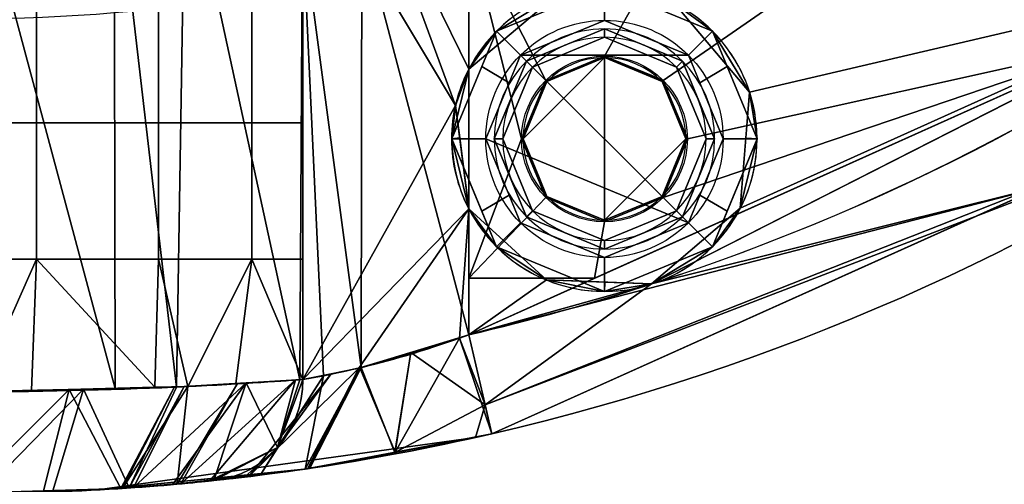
# Model space of a CAD drawing. Header units: millimetres. Extents: x -115 to 115, y -168 to 68.
# Tile 24 of 182: x 1 to 30, y -68 to -54. Entities that reach past the tile are written whole.
import ezdxf

# ---------------------------------------------------------------- set-up
doc = ezdxf.new("R2010")
doc.units = ezdxf.units.MM
doc.layers.add('100', color=7, linetype='Continuous', true_color=0xffffff)

msp = doc.modelspace()

# ---------------------------------------------------------------- linework, layer by layer
at = {"layer": '100', "color": 163, "linetype": 'Continuous'}
for p, q in [((9.798, -64.637, 101), (9.798, -49.039, 101)), ((14.697, -49.039, 97), (14.697, -55.475, 97)), ((9.798, -51.356, 77), (9.798, -64.637, 77)), ((14.697, -63.317, 81), (14.697, -51.356, 81)), ((14.697, -59.603, 97), (14.697, -63.317, 97))]:
    msp.add_line(p, q, dxfattribs=at)
at = {"layer": '100', "color": 163, "linetype": 'Continuous', "extrusion": (0, 0, -1)}
for centre, radius in [((-18.696, -57.539, -102), 4.5), ((-18.696, -57.539, -97), 3.25), ((-18.696, -57.539, -89), 3.25), ((-18.696, -57.539, -89), 3), ((-18.696, -57.539, -97), 3), ((-18.696, -57.539, -81), 2.4)]:
    msp.add_circle(centre, radius, dxfattribs=at)
at = {"layer": '100', "color": 163, "linetype": 'Continuous'}
for centre, radius in [((18.696, -57.539, 103), 3.5), ((18.696, -57.539, 81.046), 2.446), ((18.696, -57.539, 81), 2.446)]:
    msp.add_circle(centre, radius, dxfattribs=at)
at = {"layer": '100', "color": 163, "linetype": 'Continuous', "extrusion": (0, 0, -1)}
for centre, radius, start, end in [((0, 0, -94), 68, 283.06797, 256.93203), ((0, 0, -81), 65, 283.06797, 256.93203), ((0, -4, 10), 50, 250.5023, 289.4977)]:
    msp.add_arc(centre, radius, start, end, dxfattribs=at)
at = {"layer": '100', "color": 163, "linetype": 'Continuous'}
for centre, radius, start, end in [((0, 0, 84), 68, 283.06797, 256.93203), ((0, 0, 97), 65, 288, 324), ((18.696, -57.539, 97), 4.5, 288, 152.6948), ((18.696, -57.539, 97), 4.5, 207.3052, 288), ((0, 0, 97), 65, 283.06797, 288)]:
    msp.add_arc(centre, radius, start, end, dxfattribs=at)
at = {"layer": '100', "color": 163, "linetype": 'Continuous', "extrusion": (0.974103, 0.226107, 0)}
msp.add_arc((-65, 84), 3, 180, 270, dxfattribs=at)
at = {"layer": '100', "color": 163, "linetype": 'Continuous', "extrusion": (-0.974103, -0.226107, 0)}
msp.add_arc((65, 94), 3, 0, 90, dxfattribs=at)
at = {"layer": '100', "color": 163, "linetype": 'Continuous', "extrusion": (-0.199955, -0.021217, -0.979575)}
msp.add_arc((65, 15.604, -76.015), 3, 275.9341, 0, dxfattribs=at)
at = {"layer": '100', "color": 163, "linetype": 'Continuous', "extrusion": (-0.199955, -0.021217, 0.979575)}
msp.add_arc((65, 20.188, 98.349), 3, 0, 84.0659, dxfattribs=at)
at = {"layer": '100', "color": 163, "linetype": 'Continuous'}
msp.add_open_spline([(14.697, -59.603, 97), (14.533, -59.285, 97), (14.281, -58.611, 97.013), (14.151, -57.539, 97.032), (14.281, -56.467, 97.013), (14.533, -55.792, 97), (14.697, -55.475, 97)], degree=3, dxfattribs=at)
for points, knots in [([(14.697, -63.317, 81), (13.592, -63.727, 81), (12.484, -64.052, 80.63), (10.677, -64.489, 79.189), (10.034, -64.597, 78.155), (9.798, -64.637, 77)], [0, 0, 0, 0, 0.5, 0.5, 1, 1, 1, 1]), ([(9.798, -64.637, 101), (10.034, -64.597, 99.846), (10.678, -64.489, 98.81), (12.479, -64.053, 97.373), (13.593, -63.727, 97), (14.697, -63.317, 97)], [0, 0, 0, 0, 0.5, 0.5, 1, 1, 1, 1]), ([(9.798, -64.637, 77), (9.337, -64.671, 74.742), (8.106, -64.764, 72.709), (4.544, -64.934, 69.8), (2.298, -65, 69), (-2.297, -65, 69), (-4.549, -64.934, 69.804), (-8.1, -64.764, 72.704), (-9.337, -64.671, 74.742), (-9.798, -64.637, 77)], [0, 0, 0, 0, 0.25, 0.25, 0.5, 0.5, 0.75, 0.75, 1, 1, 1, 1]), ([(-9.798, -64.637, 101), (-9.337, -64.671, 103.258), (-8.106, -64.764, 105.291), (-4.544, -64.934, 108.2), (-2.298, -65, 109), (2.297, -65, 109), (4.549, -64.934, 108.196), (8.1, -64.764, 105.296), (9.337, -64.671, 103.258), (9.798, -64.637, 101)], [0, 0, 0, 0, 0.25, 0.25, 0.5, 0.5, 0.75, 0.75, 1, 1, 1, 1]), ([(7.175, -67.62, 77.6), (7.574, -67.578, 79.467), (8.67, -67.462, 81.126), (11.669, -67.008, 83.403), (13.518, -66.67, 84), (15.375, -66.239, 84)], [0, 0, 0, 0, 0.5, 0.5, 1, 1, 1, 1]), ([(15.375, -66.239, 94), (13.516, -66.671, 94), (11.676, -67.007, 94.593), (8.671, -67.462, 96.873), (7.574, -67.578, 98.53), (7.175, -67.62, 100.4)], [0, 0, 0, 0, 0.5, 0.5, 1, 1, 1, 1]), ([(7.175, -67.62, 100.4), (6.829, -67.657, 102.022), (5.885, -67.758, 103.463), (3.272, -67.934, 105.464), (1.639, -68, 106.002), (-1.654, -68, 105.998), (-3.278, -67.934, 105.462), (-5.895, -67.757, 103.452), (-6.829, -67.657, 102.022), (-7.175, -67.62, 100.4)], [0, 0, 0, 0, 0.25, 0.25, 0.5, 0.5, 0.75, 0.75, 1, 1, 1, 1]), ([(-7.175, -67.62, 77.6), (-6.829, -67.657, 75.978), (-5.885, -67.758, 74.537), (-3.272, -67.934, 72.536), (-1.639, -68, 71.998), (1.654, -68, 72.002), (3.278, -67.934, 72.538), (5.895, -67.757, 74.548), (6.829, -67.657, 75.978), (7.175, -67.62, 77.6)], [0, 0, 0, 0, 0.25, 0.25, 0.5, 0.5, 0.75, 0.75, 1, 1, 1, 1])]:
    msp.add_open_spline(points, degree=3, knots=knots, dxfattribs=at)
for points in [[(34.047, -38.004, 97), (20.751, -53.536, 97), (22.978, -56.157, 97), (38.206, -52.586, 97)], [(14.697, -51.356, 81), (23.517, -46.55, 81), (18.696, -55.093, 81), (16.966, -55.81, 81)], [(20.425, -55.81, 81), (18.696, -55.093, 81), (23.517, -46.55, 81), (33.821, -46.55, 81)], [(21.141, -57.539, 81), (20.425, -55.81, 81), (33.821, -46.55, 81), (33.821, -54.723, 81)], [(0, -49.039, 109), (-0.201, -65, 108.998), (4.264, -64.901, 107.536)], [(4.264, -64.901, 107.536), (4.235, -49.039, 107.491), (0, -49.039, 109)], [(4.235, -49.039, 107.491), (4.264, -64.901, 107.536), (6.075, -64.861, 106.943)], [(6.075, -64.861, 106.943), (6.325, -49.039, 106.746), (4.235, -49.039, 107.491)], [(6.325, -49.039, 106.746), (6.075, -64.861, 106.943), (9.706, -64.644, 101.407)], [(9.706, -64.644, 101.407), (9.798, -49.039, 101), (6.325, -49.039, 106.746)], [(9.706, -64.644, 101.407), (9.798, -64.637, 101), (9.798, -49.039, 101)], [(14.303, -56.553, 97.016), (9.798, -49.039, 101), (9.798, -64.637, 101)], [(11.535, -49.039, 98.127), (9.798, -49.039, 101), (14.303, -56.553, 97.016)], [(11.535, -49.039, 98.127), (14.303, -56.553, 97.016), (14.697, -55.475, 97)], [(14.697, -55.475, 97), (14.697, -49.039, 97), (11.535, -49.039, 98.127)], [(14.697, -49.039, 97), (14.697, -55.475, 97), (17.323, -53.253, 97)], [(9.798, -51.356, 77), (11.535, -51.356, 79.873), (11.515, -64.286, 79.857)], [(11.515, -64.286, 79.857), (10.41, -64.526, 78.574), (9.798, -51.356, 77)], [(10.41, -64.526, 78.574), (9.798, -64.637, 77), (9.798, -51.356, 77)], [(14.697, -63.317, 81), (11.515, -64.286, 79.857), (11.535, -51.356, 79.873)], [(11.535, -51.356, 79.873), (14.697, -51.356, 81), (14.697, -63.317, 81)], [(14.697, -51.356, 81), (16.966, -55.81, 81), (16.25, -57.539, 81)], [(16.25, -57.539, 81), (14.697, -61.651, 81), (14.697, -51.356, 81)], [(22.703, -59.586, 97), (20.086, -61.819, 97), (38.206, -52.586, 97)], [(22.978, -56.157, 97), (22.703, -59.586, 97), (38.206, -52.586, 97)], [(1.944, -53.054, 69.191), (1.944, -57.068, 69.191), (-1.944, -57.068, 69.191), (-1.944, -53.054, 69.191)], [(5.538, -53.054, 70.673), (5.538, -57.068, 70.673), (1.944, -57.068, 69.191), (1.944, -53.054, 69.191)], [(8.295, -53.054, 73.415), (8.295, -57.068, 73.415), (5.538, -57.068, 70.673), (5.538, -53.054, 70.673)], [(9.798, -53.054, 77), (9.798, -57.068, 77), (8.295, -57.068, 73.415), (8.295, -53.054, 73.415)], [(15.514, -54.357, 102), (18.696, -53.039, 102), (17.323, -53.253, 97)], [(16.221, -55.064, 103), (18.696, -54.039, 103), (18.696, -53.039, 102), (15.514, -54.357, 102)], [(18.696, -53.039, 102), (21.878, -54.357, 102), (20.751, -53.536, 97)], [(21.878, -54.357, 102), (18.696, -53.039, 102), (18.696, -54.039, 103), (21.17, -55.064, 103)], [(17.323, -53.253, 97), (14.697, -55.475, 97), (15.514, -54.357, 102)], [(22.978, -56.157, 97), (20.751, -53.536, 97), (21.878, -54.357, 102)], [(21.17, -55.064, 103), (18.696, -54.039, 103), (16.221, -55.064, 103)], [(18.696, -54.289, 89), (16.397, -55.241, 89), (16.574, -55.418, 89), (18.696, -54.539, 89)], [(16.397, -55.241, 97), (18.696, -54.289, 97), (18.696, -54.539, 97), (16.574, -55.418, 97)], [(16.397, -55.241, 89), (18.696, -54.289, 89), (18.696, -54.289, 97), (16.397, -55.241, 97)], [(18.696, -54.539, 89), (20.817, -55.418, 89), (20.994, -55.241, 89), (18.696, -54.289, 89)], [(20.817, -55.418, 97), (18.696, -54.539, 97), (18.696, -54.289, 97), (20.994, -55.241, 97)], [(20.994, -55.241, 97), (18.696, -54.289, 97), (18.696, -54.289, 89), (20.994, -55.241, 89)], [(14.196, -57.539, 102), (15.514, -54.357, 102), (14.697, -55.475, 97)], [(15.514, -54.357, 102), (15.079, -55.405, 102), (15.883, -55.879, 103), (16.221, -55.064, 103)], [(16.574, -55.418, 97), (18.696, -54.539, 97), (18.696, -54.539, 89), (16.574, -55.418, 89)], [(20.817, -55.418, 89), (18.696, -54.539, 89), (18.696, -54.539, 97), (20.817, -55.418, 97)], [(21.17, -55.064, 103), (21.508, -55.879, 103), (22.312, -55.405, 102), (21.878, -54.357, 102)], [(21.878, -54.357, 102), (23.196, -57.539, 102), (22.978, -56.157, 97)], [(18.696, -59.984, 81), (20.425, -59.268, 81), (33.821, -54.723, 81), (18.405, -61.651, 81)], [(33.821, -54.723, 81), (20.425, -59.268, 81), (21.141, -57.539, 81)], [(21.17, -60.014, 103), (16.221, -55.064, 103), (15.196, -57.539, 103)], [(16.221, -55.064, 103), (21.17, -60.014, 103), (22.196, -57.539, 103), (21.17, -55.064, 103)], [(18.696, -55.139, 81), (18.696, -59.939, 81), (16.998, -59.236, 81), (16.296, -57.539, 81)], [(16.296, -57.539, 81), (16.998, -55.842, 81), (18.696, -55.139, 81)], [(16.966, -55.81, 81.046), (18.696, -55.093, 81.046), (18.696, -55.139, 81), (16.998, -55.842, 81)], [(18.696, -55.093, 81.046), (16.966, -55.81, 81.046), (16.966, -55.81, 81), (18.696, -55.093, 81)], [(20.393, -55.842, 81), (18.696, -55.139, 81), (18.696, -55.093, 81.046), (20.425, -55.81, 81.046)], [(18.696, -55.093, 81), (20.088, -55.67, 81), (20.088, -55.67, 81.046), (18.696, -55.093, 81.046)], [(18.696, -59.939, 81), (18.696, -55.139, 81), (20.393, -55.842, 81), (21.096, -57.539, 81)], [(15.196, -57.539, 103), (15.883, -55.879, 103), (15.079, -55.405, 102), (14.196, -57.539, 102)], [(14.697, -55.475, 97), (14.303, -56.553, 97.016), (14.196, -57.539, 102)], [(15.696, -57.539, 89), (16.574, -55.418, 89), (16.397, -55.241, 89), (15.446, -57.539, 89)], [(16.574, -55.418, 97), (15.696, -57.539, 97), (15.446, -57.539, 97), (16.397, -55.241, 97)], [(16.397, -55.241, 97), (15.446, -57.539, 97), (15.446, -57.539, 89), (16.397, -55.241, 89)], [(16.574, -55.418, 89), (15.696, -57.539, 89), (15.696, -57.539, 97), (16.574, -55.418, 97)], [(20.817, -55.418, 89), (21.696, -57.539, 89), (21.946, -57.539, 89), (20.994, -55.241, 89)], [(20.994, -55.241, 97), (21.946, -57.539, 97), (21.696, -57.539, 97), (20.817, -55.418, 97)], [(20.817, -55.418, 97), (21.696, -57.539, 97), (21.696, -57.539, 89), (20.817, -55.418, 89)], [(20.994, -55.241, 89), (21.946, -57.539, 89), (21.946, -57.539, 97), (20.994, -55.241, 97)], [(23.196, -57.539, 102), (22.312, -55.405, 102), (21.508, -55.879, 103), (22.196, -57.539, 103)], [(20.088, -55.67, 81), (20.425, -55.81, 81), (20.425, -55.81, 81.046)], [(20.425, -55.81, 81.046), (20.088, -55.67, 81.046), (20.088, -55.67, 81)], [(39.319, -55.48, 94), (25.511, -61.685, 94), (25.511, -61.685, 84), (39.319, -55.48, 84)], [(14.697, -63.317, 81), (31.07, -55.959, 81), (32.506, -58.725, 81.879)], [(16.998, -55.842, 81), (16.296, -57.539, 81), (16.25, -57.539, 81.046), (16.966, -55.81, 81.046)], [(16.966, -55.81, 81.046), (16.827, -56.147, 81.046), (16.827, -56.147, 81), (16.966, -55.81, 81)], [(20.425, -55.81, 81.046), (21.141, -57.539, 81.046), (21.096, -57.539, 81), (20.393, -55.842, 81)], [(21.141, -57.539, 81.046), (20.425, -55.81, 81.046), (20.425, -55.81, 81), (21.141, -57.539, 81)], [(16.25, -57.539, 81), (16.827, -56.147, 81), (16.827, -56.147, 81.046), (16.25, -57.539, 81.046)], [(32.506, -58.725, 96.121), (31.133, -56.19, 97), (20.086, -61.819, 97)], [(23.196, -57.539, 102), (22.869, -57.513, 97), (22.978, -56.157, 97)], [(9.798, -64.637, 101), (14.697, -59.603, 97), (14.303, -56.553, 97.016)], [(14.303, -56.553, 97.016), (14.426, -57.509, 97.011), (14.196, -57.539, 102)], [(1.944, -57.068, 69.191), (1.944, -61.083, 69.191), (-1.944, -61.083, 69.191), (-1.944, -57.068, 69.191)], [(5.538, -57.068, 70.673), (5.538, -61.083, 70.673), (1.944, -61.083, 69.191), (1.944, -57.068, 69.191)], [(8.295, -57.068, 73.415), (8.295, -61.083, 73.415), (5.538, -61.083, 70.673), (5.538, -57.068, 70.673)], [(9.798, -57.068, 77), (9.798, -61.083, 77), (8.295, -61.083, 73.415), (8.295, -57.068, 73.415)], [(14.196, -57.539, 102), (14.426, -57.509, 97.011), (14.697, -59.603, 97)], [(14.697, -59.603, 97), (15.514, -60.721, 102), (14.196, -57.539, 102)], [(14.196, -57.539, 102), (15.079, -59.673, 102), (15.883, -59.198, 103), (15.196, -57.539, 103)], [(14.697, -61.651, 81), (16.25, -57.539, 81), (16.966, -59.268, 81)], [(15.196, -57.539, 103), (16.221, -60.014, 103), (18.696, -61.039, 103), (21.17, -60.014, 103)], [(15.446, -57.539, 89), (16.397, -59.837, 89), (16.574, -59.66, 89), (15.696, -57.539, 89)], [(16.397, -59.837, 97), (15.446, -57.539, 97), (15.696, -57.539, 97), (16.574, -59.66, 97)], [(16.397, -59.837, 89), (15.446, -57.539, 89), (15.446, -57.539, 97), (16.397, -59.837, 97)], [(16.574, -59.66, 97), (15.696, -57.539, 97), (15.696, -57.539, 89), (16.574, -59.66, 89)], [(16.296, -57.539, 81), (16.767, -58.677, 81), (16.73, -58.698, 81.046), (16.25, -57.539, 81.046)], [(16.966, -59.268, 81), (16.25, -57.539, 81), (16.25, -57.539, 81.046), (16.966, -59.268, 81.046)], [(21.096, -57.539, 81), (20.393, -59.236, 81), (18.696, -59.939, 81)], [(21.141, -57.539, 81), (20.564, -58.931, 81), (20.564, -58.931, 81.046), (21.141, -57.539, 81.046)], [(21.141, -57.539, 81.046), (20.661, -58.698, 81.046), (20.624, -58.677, 81), (21.096, -57.539, 81)], [(20.994, -59.837, 89), (21.946, -57.539, 89), (21.696, -57.539, 89), (20.817, -59.66, 89)], [(20.817, -59.66, 97), (21.696, -57.539, 97), (21.946, -57.539, 97), (20.994, -59.837, 97)], [(20.817, -59.66, 89), (21.696, -57.539, 89), (21.696, -57.539, 97), (20.817, -59.66, 97)], [(20.994, -59.837, 97), (21.946, -57.539, 97), (21.946, -57.539, 89), (20.994, -59.837, 89)], [(22.196, -57.539, 103), (21.508, -59.198, 103), (22.312, -59.673, 102), (23.196, -57.539, 102)], [(23.196, -57.539, 102), (21.878, -60.721, 102), (22.703, -59.586, 97)], [(22.703, -59.586, 97), (22.869, -57.513, 97), (23.196, -57.539, 102)], [(32.504, -58.542, 84), (15.375, -66.239, 84), (15.177, -65.383, 81.879)], [(15.177, -65.383, 81.879), (32.506, -58.725, 81.879), (32.504, -58.542, 84)], [(32.504, -58.542, 94), (32.506, -58.725, 96.121), (15.177, -65.383, 96.121)], [(15.177, -65.383, 96.121), (15.375, -66.239, 94), (32.504, -58.542, 94)], [(32.506, -58.725, 81.879), (15.177, -65.383, 81.879), (14.697, -63.317, 81)], [(20.086, -61.819, 97), (15.177, -65.383, 96.121), (32.506, -58.725, 96.121)], [(16.966, -59.268, 81.046), (16.73, -58.698, 81.046), (16.767, -58.677, 81), (16.998, -59.236, 81)], [(20.393, -59.236, 81), (20.624, -58.677, 81), (20.661, -58.698, 81.046), (20.425, -59.268, 81.046)], [(20.425, -59.268, 81.046), (20.564, -58.931, 81.046), (20.564, -58.931, 81), (20.425, -59.268, 81)], [(16.221, -60.014, 103), (15.883, -59.198, 103), (15.079, -59.673, 102), (15.514, -60.721, 102)], [(18.696, -59.984, 81.046), (16.966, -59.268, 81.046), (16.998, -59.236, 81), (18.696, -59.939, 81)], [(18.696, -59.939, 81), (20.393, -59.236, 81), (20.425, -59.268, 81.046), (18.696, -59.984, 81.046)], [(21.878, -60.721, 102), (22.312, -59.673, 102), (21.508, -59.198, 103), (21.17, -60.014, 103)], [(16.966, -59.268, 81), (18.696, -59.984, 81), (18.405, -61.651, 81), (14.697, -61.651, 81)], [(17.303, -59.408, 81.046), (17.303, -59.408, 81), (16.966, -59.268, 81)], [(16.966, -59.268, 81), (16.966, -59.268, 81.046), (17.303, -59.408, 81.046)], [(18.696, -59.984, 81), (17.303, -59.408, 81), (17.303, -59.408, 81.046), (18.696, -59.984, 81.046)], [(18.696, -59.984, 81.046), (20.425, -59.268, 81.046), (20.425, -59.268, 81), (18.696, -59.984, 81)], [(14.697, -59.603, 97), (9.798, -64.637, 101), (11.448, -64.302, 98.199)], [(11.448, -64.302, 98.199), (14.415, -63.42, 97.008), (14.697, -59.603, 97)], [(14.415, -63.42, 97.008), (14.697, -63.317, 97), (14.697, -59.603, 97)], [(15.514, -60.721, 102), (14.697, -59.603, 97), (16.985, -61.701, 97)], [(16.985, -61.701, 97), (14.697, -59.603, 97), (14.697, -63.317, 97)], [(18.696, -60.539, 89), (16.574, -59.66, 89), (16.397, -59.837, 89), (18.696, -60.789, 89)], [(16.574, -59.66, 97), (18.696, -60.539, 97), (18.696, -60.789, 97), (16.397, -59.837, 97)], [(16.574, -59.66, 89), (18.696, -60.539, 89), (18.696, -60.539, 97), (16.574, -59.66, 97)], [(18.696, -60.789, 89), (20.994, -59.837, 89), (20.817, -59.66, 89), (18.696, -60.539, 89)], [(20.994, -59.837, 97), (18.696, -60.789, 97), (18.696, -60.539, 97), (20.817, -59.66, 97)], [(20.817, -59.66, 97), (18.696, -60.539, 97), (18.696, -60.539, 89), (20.817, -59.66, 89)], [(20.086, -61.819, 97), (22.703, -59.586, 97), (21.878, -60.721, 102)], [(15.514, -60.721, 102), (18.696, -62.039, 102), (18.696, -61.039, 103), (16.221, -60.014, 103)], [(16.397, -59.837, 97), (18.696, -60.789, 97), (18.696, -60.789, 89), (16.397, -59.837, 89)], [(20.994, -59.837, 89), (18.696, -60.789, 89), (18.696, -60.789, 97), (20.994, -59.837, 97)], [(21.17, -60.014, 103), (18.696, -61.039, 103), (18.696, -62.039, 102), (21.878, -60.721, 102)], [(16.985, -61.701, 97), (18.696, -62.039, 102), (15.514, -60.721, 102)], [(21.878, -60.721, 102), (18.696, -62.039, 102), (20.086, -61.819, 97)], [(-1.944, -61.083, 69.191), (1.944, -61.083, 69.191), (0.201, -65, 69.002)], [(1.944, -61.083, 69.191), (1.792, -64.96, 69.597), (0.201, -65, 69.002)], [(5.432, -64.869, 70.957), (1.792, -64.96, 69.597), (1.944, -61.083, 69.191)], [(1.944, -61.083, 69.191), (5.538, -61.083, 70.673), (5.432, -64.869, 70.957)], [(6.405, -64.845, 71.321), (5.432, -64.869, 70.957), (5.538, -61.083, 70.673)], [(6.405, -64.845, 71.321), (5.538, -61.083, 70.673), (8.295, -61.083, 73.415)], [(8.295, -61.083, 73.415), (7.824, -64.758, 73.696), (6.405, -64.845, 71.321)], [(9.798, -64.637, 77), (7.824, -64.758, 73.696), (8.295, -61.083, 73.415)], [(8.295, -61.083, 73.415), (9.798, -61.083, 77), (9.798, -64.637, 77)], [(14.697, -61.651, 81), (18.405, -61.651, 81), (14.697, -63.317, 81)], [(14.697, -63.317, 97), (20.086, -61.819, 97), (16.985, -61.701, 97)], [(20.086, -61.819, 97), (14.697, -63.317, 97), (15.177, -65.383, 96.121)], [(15.375, -66.239, 84), (25.511, -61.685, 84), (25.511, -61.685, 94), (15.375, -66.239, 94)], [(16.985, -61.701, 97), (18.706, -61.766, 97), (18.696, -62.039, 102)], [(18.696, -62.039, 102), (18.706, -61.766, 97), (20.086, -61.819, 97)], [(12.98, -63.84, 80.383), (14.697, -63.317, 81), (15.177, -65.383, 81.879)], [(15.177, -65.383, 96.121), (14.697, -63.317, 97), (14.415, -63.42, 97.008)], [(12.521, -66.78, 95.007), (15.375, -66.239, 94), (14.415, -63.42, 97.008)], [(14.415, -63.42, 97.008), (12.982, -63.846, 97.584), (12.521, -66.78, 95.007)], [(14.415, -63.42, 97.008), (15.375, -66.239, 94), (15.177, -65.383, 96.121)], [(12.521, -66.78, 95.007), (12.982, -63.846, 97.584), (11.48, -64.293, 98.186)], [(11.515, -64.286, 79.857), (12.98, -63.84, 80.383), (12.516, -66.79, 83.058)], [(15.177, -65.383, 81.879), (12.516, -66.79, 83.058), (12.98, -63.84, 80.383)], [(8.208, -67.501, 97.932), (9.936, -67.27, 95.92), (11.448, -64.302, 98.199)], [(11.448, -64.302, 98.199), (10.631, -64.468, 99.587), (8.208, -67.501, 97.932)], [(9.05, -66.645, 100.804), (8.208, -67.501, 97.932), (10.631, -64.468, 99.587)], [(10.631, -64.468, 99.587), (9.798, -64.637, 101), (9.05, -66.645, 100.804)], [(11.483, -64.293, 79.819), (10.001, -67.255, 82.075), (9.865, -67.281, 82.021)], [(10.41, -64.526, 78.574), (11.483, -64.293, 79.819), (9.865, -67.281, 82.021)], [(9.936, -67.27, 95.92), (9.992, -67.26, 95.9), (11.448, -64.302, 98.199)], [(9.992, -67.26, 95.9), (11.48, -64.293, 98.186), (11.448, -64.302, 98.199)], [(11.48, -64.293, 98.186), (9.992, -67.26, 95.9), (12.521, -66.78, 95.007)], [(12.516, -66.79, 83.058), (10.001, -67.255, 82.075), (11.515, -64.286, 79.857)], [(10.001, -67.255, 82.075), (11.483, -64.293, 79.819), (11.515, -64.286, 79.857)], [(8.122, -64.739, 103.823), (6.298, -64.847, 106.603), (4.8, -67.83, 104.286)], [(4.8, -67.83, 104.286), (5.96, -67.728, 102.388), (8.122, -64.739, 103.823)], [(8.122, -64.739, 103.823), (5.96, -67.728, 102.388), (7.175, -67.62, 100.4)], [(6.405, -64.845, 71.321), (7.874, -64.755, 73.779), (6.095, -67.725, 75.165)], [(6.201, -67.717, 75.276), (6.095, -67.725, 75.165), (7.874, -64.755, 73.779)], [(9.586, -64.65, 76.645), (7.059, -67.632, 77.322), (6.201, -67.717, 75.276)], [(6.201, -67.717, 75.276), (7.874, -64.755, 73.779), (9.586, -64.65, 76.645)], [(7.059, -67.632, 77.322), (9.586, -64.65, 76.645), (9.05, -66.645, 77.196)], [(7.175, -67.62, 100.4), (9.05, -66.645, 100.804), (8.122, -64.739, 103.823)], [(9.706, -64.644, 101.407), (8.122, -64.739, 103.823), (9.05, -66.645, 100.804)], [(9.865, -67.281, 82.021), (8.551, -67.447, 79.862), (10.41, -64.526, 78.574)], [(8.551, -67.447, 79.862), (10.403, -64.527, 78.555), (10.41, -64.526, 78.574)], [(10.403, -64.527, 78.555), (8.551, -67.447, 79.862), (9.05, -66.645, 77.196)], [(9.05, -66.645, 77.196), (9.798, -64.637, 77), (10.403, -64.527, 78.555)], [(9.586, -64.65, 76.645), (9.798, -64.637, 77), (9.05, -66.645, 77.196)], [(9.05, -66.645, 100.804), (9.798, -64.637, 101), (9.706, -64.644, 101.407)], [(2.909, -64.932, 70.014), (2.148, -67.924, 72.756), (-0.164, -67.994, 72.054)], [(-0.164, -67.994, 72.054), (0.201, -65, 69.002), (2.909, -64.932, 70.014)], [(3.33, -64.922, 107.842), (0.163, -64.992, 108.879), (0.32, -67.999, 105.993)], [(0.32, -67.999, 105.993), (2.424, -67.92, 105.191), (3.33, -64.922, 107.842)], [(4.432, -67.854, 73.449), (2.148, -67.924, 72.756), (2.909, -64.932, 70.014)], [(3.33, -64.922, 107.842), (2.424, -67.92, 105.191), (4.678, -67.835, 104.333)], [(2.909, -64.932, 70.014), (6.012, -64.855, 71.174), (4.432, -67.854, 73.449)], [(4.678, -67.835, 104.333), (6.075, -64.861, 106.943), (3.33, -64.922, 107.842)], [(4.482, -67.852, 73.464), (4.432, -67.854, 73.449), (6.012, -64.855, 71.174)], [(4.482, -67.852, 73.464), (6.012, -64.855, 71.174), (6.405, -64.845, 71.321)], [(6.095, -67.725, 75.165), (4.482, -67.852, 73.464), (6.405, -64.845, 71.321)], [(6.298, -64.847, 106.603), (4.678, -67.835, 104.333), (4.8, -67.83, 104.286)], [(4.678, -67.835, 104.333), (6.298, -64.847, 106.603), (6.075, -64.861, 106.943)], [(14.889, -66.35, 83.987), (12.516, -66.79, 83.058), (15.177, -65.383, 81.879)], [(15.177, -65.383, 81.879), (15.375, -66.239, 84), (14.889, -66.35, 83.987)], [(9.865, -67.281, 82.021), (14.889, -66.35, 83.987), (3.74, -67.897, 94.308)], [(3.74, -67.897, 94.308), (14.889, -66.35, 83.987), (9.936, -67.27, 95.92)], [(14.889, -66.35, 83.987), (15.375, -66.239, 94), (9.936, -67.27, 95.92)], [(15.375, -66.239, 94), (14.889, -66.35, 83.987), (15.375, -66.239, 84)], [(9.05, -66.645, 77.196), (7.175, -67.62, 77.6), (7.059, -67.632, 77.322)], [(9.05, -66.645, 100.804), (7.175, -67.62, 100.4), (8.077, -67.519, 98.084)], [(8.551, -67.447, 79.862), (7.175, -67.62, 77.6), (9.05, -66.645, 77.196)], [(8.077, -67.519, 98.084), (8.208, -67.501, 97.932), (9.05, -66.645, 100.804)], [(9.936, -67.27, 95.92), (5.852, -67.748, 97.674), (3.74, -67.897, 94.308)], [(9.865, -67.281, 82.021), (3.74, -67.897, 94.308), (5.852, -67.748, 80.326)], [(5.852, -67.748, 97.674), (9.936, -67.27, 95.92), (8.077, -67.519, 98.084)], [(7.175, -67.62, 77.6), (9.865, -67.281, 82.021), (5.852, -67.748, 80.326)], [(7.175, -67.62, 100.4), (4.8, -67.83, 104.286), (5.402, -67.785, 101.611)], [(8.077, -67.519, 98.084), (5.402, -67.785, 101.611), (5.852, -67.748, 97.674)], [(5.402, -67.785, 101.611), (8.077, -67.519, 98.084), (7.175, -67.62, 100.4)], [(7.175, -67.62, 77.6), (5.852, -67.748, 80.326), (5.402, -67.785, 76.389)], [(5.402, -67.785, 76.389), (6.201, -67.717, 75.276), (7.175, -67.62, 77.6)], [(4.482, -67.852, 73.464), (6.201, -67.717, 75.276), (5.402, -67.785, 76.389)]]:
    msp.add_3dface(points, dxfattribs=at)

doc.saveas('drawing.dxf')
